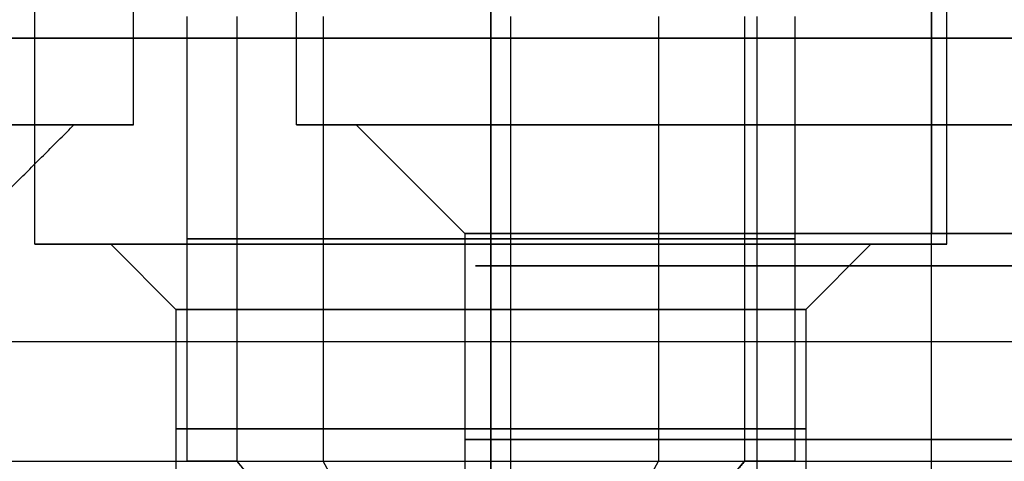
# Model space of a CAD drawing. Header units: millimetres. Extents: x -105 to 152, y -114 to 65.
# Tile 170 of 256: x 120.98 to 125.51, y -92.95 to -90.92. Entities that reach past the tile are written whole.
import ezdxf

# ---------------------------------------------------------------- set-up
doc = ezdxf.new("R2010")
doc.units = ezdxf.units.MM
doc.layers.add('Layer 01', color=7, linetype='Continuous', true_color=0x000000)

msp = doc.modelspace()

# ---------------------------------------------------------------- linework, layer by layer
at = {"layer": 'Layer 01'}
for p, q in [((121.046, -91.95, 12.94), (121.046, -87.1, 12.94)), ((121.046, -91.95, 24.06), (121.046, -87.1, 24.06)), ((121.501, -91.4, 18.5), (121.501, -87.1, 18.5)), ((122.251, -91.4, 18.5), (122.251, -87.1, 18.5)), ((125.246, -91.95, 24.06), (125.246, -87.1, 24.06)), ((125.246, -91.95, 12.94), (125.246, -87.1, 12.94)), ((121.746, -90.9, 12.94), (121.746, -92.95, 12.94)), ((122.374, -90.9, 22.8921), (122.374, -92.95, 22.8921)), ((123.918, -90.9, 25.2279), (123.918, -92.95, 25.2279)), ((124.3716, -90.9, 20.4398), (124.3716, -93.2, 20.4398)), ((124.546, -90.9, 12.94), (124.546, -92.95, 12.94)), ((121.501, -91.4, 18.5), (121.226, -91.4, 18.5)), ((122.526, -91.4, 18.5), (122.251, -91.4, 18.5)), ((123.026, -91.9, 18.5), (122.526, -91.4, 18.5)), ((125.176, -91.4, 21.425), (125.176, -91.4, 21.15)), ((125.176, -91.4, 15.85), (125.176, -91.4, 15.575)), ((125.176, -93.8, 20.65), (125.176, -91.9, 20.65)), ((125.176, -93.8, 16.35), (125.176, -91.9, 16.35)), ((121.396, -91.95, 12.94), (121.046, -91.95, 12.94)), ((121.396, -91.95, 24.06), (121.046, -91.95, 24.06)), ((121.696, -92.25, 12.94), (121.396, -91.95, 12.94)), ((121.696, -92.25, 24.06), (121.396, -91.95, 24.06)), ((123.146, -91.95, 15.04), (123.146, -91.95, 14.69)), ((123.146, -91.95, 11.19), (123.146, -91.95, 10.84)), ((123.146, -91.95, 26.16), (123.146, -91.95, 25.81)), ((123.146, -91.95, 22.31), (123.146, -91.95, 21.96)), ((124.596, -92.25, 24.06), (124.896, -91.95, 24.06)), ((124.596, -92.25, 12.94), (124.896, -91.95, 12.94)), ((125.246, -91.95, 12.94), (124.896, -91.95, 12.94)), ((125.246, -91.95, 24.06), (124.896, -91.95, 24.06)), ((121.696, -92.25, 12.94), (121.696, -93.35, 12.94)), ((121.696, -92.25, 24.06), (121.696, -93.35, 24.06)), ((124.596, -92.25, 24.06), (124.596, -93.35, 24.06)), ((124.596, -92.25, 12.94), (124.596, -93.35, 12.94)), ((103.626, -92.95, 37.45), (133.526, -92.95, 37.45)), ((122.2284, -93.25, 24.6666), (121.9781, -92.95, 24.832)), ((122.5395, -93.25, 23.1424), (122.374, -92.95, 22.8921)), ((123.7526, -93.25, 24.9776), (123.918, -92.95, 25.2279)), ((124.0637, -93.25, 23.4534), (124.314, -92.95, 23.288))]:
    msp.add_line(p, q, dxfattribs=at)
at = {"layer": 'Layer 01', "extrusion": (-4.95152e-16, 1, -3.25439e-15)}
msp.add_arc((-118.576, 18.5, -91), 14.35, 0, 180, dxfattribs=at)
at = {"layer": 'Layer 01', "extrusion": (-1.48546e-15, 1, -3.25439e-15)}
msp.add_arc((-118.576, 18.5, -91), 14.35, 180, 0, dxfattribs=at)
at = {"layer": 'Layer 01', "extrusion": (8.27116e-15, 1, 9.90303e-16)}
msp.add_arc((-118.576, 18.5, -91), 14.35, 90, 270, dxfattribs=at)
at = {"layer": 'Layer 01', "extrusion": (6.83245e-30, -1, 3.39759e-15)}
msp.add_arc((118.576, 18.5, 91.4), 2.65, 360, 180, dxfattribs=at)
at = {"layer": 'Layer 01', "extrusion": (4.55497e-30, -1, 3.39759e-15)}
msp.add_arc((118.576, 18.5, 91.4), 2.65, 180, 360, dxfattribs=at)
at = {"layer": 'Layer 01', "extrusion": (-1.07998e-16, 1, -7.28762e-15)}
for centre in [(-118.576, 18.5, -91.4), (-125.176, 18.5, -91.4)]:
    msp.add_arc(centre, 2.925, 90, 270, dxfattribs=at)
at = {"layer": 'Layer 01', "extrusion": (-1.07998e-16, 1, -4.85841e-15)}
msp.add_arc((-125.176, 18.5, -91.4), 2.925, 270, 90, dxfattribs=at)
at = {"layer": 'Layer 01', "extrusion": (1.07998e-16, -1, 8.04388e-15)}
msp.add_arc((125.176, 18.5, 91.4), 2.65, 90, 270, dxfattribs=at)
at = {"layer": 'Layer 01', "extrusion": (1.07998e-16, -1, 5.36259e-15)}
msp.add_arc((125.176, 18.5, 91.4), 2.65, 270, 90, dxfattribs=at)
at = {"layer": 'Layer 01', "extrusion": (-2.20147e-29, 1, -6.6097e-15)}
msp.add_arc((-125.176, 18.5, -91.9), 2.15, 270, 0, dxfattribs=at)
at = {"layer": 'Layer 01', "extrusion": (-5.62763e-30, 1, -3.40568e-15)}
msp.add_arc((-125.176, 18.5, -91.9), 2.15, 0, 90, dxfattribs=at)
at = {"layer": 'Layer 01', "extrusion": (1.07998e-16, -1, 6.7177e-15)}
msp.add_arc((125.176, 18.5, 91.9), 2.15, 360, 90, dxfattribs=at)
at = {"layer": 'Layer 01', "extrusion": (3.20402e-15, -1, 3.40568e-15)}
msp.add_arc((125.176, 18.5, 91.9), 2.15, 270, 0, dxfattribs=at)
at = {"layer": 'Layer 01', "extrusion": (-1.07998e-16, 1, -6.76707e-15)}
for centre, start, end in [((-123.146, 12.94, -91.95), 270, 90), ((-123.146, 24.06, -91.95), 90, 270)]:
    msp.add_arc(centre, 2.1, start, end, dxfattribs=at)
at = {"layer": 'Layer 01', "extrusion": (-1.07998e-16, 1, -3.38354e-15)}
msp.add_arc((-123.146, 24.06, -91.95), 2.1, 270, 90, dxfattribs=at)
at = {"layer": 'Layer 01', "extrusion": (1.07998e-16, -1, 0)}
for centre, radius, start, end in [((123.146, 12.94, 91.95), 1.75, 90, 270), ((123.146, 24.06, 91.95), 1.75, 90, 270), ((123.146, 24.06, 91.95), 1.75, 270, 90), ((123.146, 12.94, 91.95), 1.75, 270, 90), ((123.146, 24.06, 92.25), 1.45, 90, 270), ((123.146, 12.94, 92.25), 1.45, 270, 90)]:
    msp.add_arc(centre, radius, start, end, dxfattribs=at)
at = {"layer": 'Layer 01', "extrusion": (0, -1, 0)}
for centre, radius, start, end in [((123.146, 24.06, 91.925), 1.4, 146.535, 326.535), ((123.146, 12.94, 91.925), 1.4, 90, 270), ((123.146, 24.06, 91.925), 1.4, 326.535, 146.535), ((123.146, 12.94, 91.925), 1.4, 270, 90), ((125.176, 18.5, 92.05), 2.1, 22.5227, 202.5227), ((125.176, 18.5, 92.05), 2.1, 202.5227, 22.5227), ((118.576, 18.5, 92.4), 12.05, 0, 180), ((123.146, 12.94, 92.8), 1.45, 90, 270), ((123.146, 24.06, 92.8), 1.45, 90, 270), ((123.146, 24.06, 92.8), 1.45, 270, 90), ((123.146, 12.94, 92.8), 1.45, 270, 90)]:
    msp.add_arc(centre, radius, start, end, dxfattribs=at)
at = {"layer": 'Layer 01', "extrusion": (-1.07998e-16, 1, -1.01506e-14)}
msp.add_arc((-123.146, 12.94, -91.95), 2.1, 90, 270, dxfattribs=at)
at = {"layer": 'Layer 01', "extrusion": (-1.07998e-16, 1, 0)}
for centre, start, end in [((-123.146, 12.94, -92.25), 270, 90), ((-123.146, 24.06, -92.25), 90, 270)]:
    msp.add_arc(centre, 1.45, start, end, dxfattribs=at)
at = {"layer": 'Layer 01', "extrusion": (0, 1, 0)}
for start, end in [(0, 180), (180, 0)]:
    msp.add_arc((-125.176, 18.5, -92.85), 2.15, start, end, dxfattribs=at)
at = {"layer": 'Layer 01', "extrusion": (1.56082e-15, -1, 2.36127e-15)}
msp.add_arc((123.146, 24.06, 92.95), 1.4, 146.535, 326.535, dxfattribs=at)
at = {"layer": 'Layer 01', "extrusion": (-1.56082e-15, 1, -2.36127e-15)}
msp.add_arc((-123.146, 24.06, -92.95), 1.4, 33.465, 213.465, dxfattribs=at)
at = {"layer": 'Layer 01'}
for points in [[(123.146, -87.1, 10.84), (123.146, -89.525, 10.84), (123.146, -91.95, 10.84)], [(123.146, -91.95, 15.04), (123.146, -89.525, 15.04), (123.146, -87.1, 15.04)], [(123.146, -87.1, 21.96), (123.146, -89.525, 21.96), (123.146, -91.95, 21.96)], [(123.146, -91.95, 26.16), (123.146, -89.525, 26.16), (123.146, -87.1, 26.16)], [(125.176, -87.1, 15.575), (125.176, -89.25, 15.575), (125.176, -91.4, 15.575)], [(125.176, -91.4, 21.425), (125.176, -89.25, 21.425), (125.176, -87.1, 21.425)], [(121.9781, -92.95, 24.832), (121.9781, -91.925, 24.832), (121.9781, -90.9, 24.832)], [(123.146, -90.9, 14.34), (123.146, -91.925, 14.34), (123.146, -92.95, 14.34)], [(123.146, -92.95, 11.54), (123.146, -91.925, 11.54), (123.146, -90.9, 11.54)], [(123.2362, -90.9, 17.6956), (123.2362, -92.05, 17.6956), (123.2362, -93.2, 17.6956)], [(124.314, -90.9, 23.288), (124.314, -91.925, 23.288), (124.314, -92.95, 23.288)], [(103.576, -91, -0.5), (118.576, -91, -0.5), (133.576, -91, -0.5)], [(133.576, -91, 37.5), (118.576, -91, 37.5), (103.576, -91, 37.5)], [(133.526, -91, -0.45), (118.576, -91, -0.45), (103.626, -91, -0.45)], [(103.626, -91, 37.45), (118.576, -91, 37.45), (133.526, -91, 37.45)], [(120.726, -91.9, 18.5), (120.976, -91.65, 18.5), (121.226, -91.4, 18.5)], [(125.176, -91.4, 15.85), (125.176, -91.65, 16.1), (125.176, -91.9, 16.35)], [(125.176, -91.9, 20.65), (125.176, -91.65, 20.9), (125.176, -91.4, 21.15)], [(123.026, -91.9, 18.5), (123.026, -92.85, 18.5), (123.026, -93.8, 18.5)], [(123.146, -91.95, 11.19), (123.146, -92.1, 11.34), (123.146, -92.25, 11.49)], [(123.146, -92.25, 14.39), (123.146, -92.1, 14.54), (123.146, -91.95, 14.69)], [(123.146, -91.95, 22.31), (123.146, -92.1, 22.46), (123.146, -92.25, 22.61)], [(123.146, -92.25, 25.51), (123.146, -92.1, 25.66), (123.146, -91.95, 25.81)], [(123.146, -93.35, 14.39), (123.146, -92.8, 14.39), (123.146, -92.25, 14.39)], [(123.146, -92.25, 11.49), (123.146, -92.8, 11.49), (123.146, -93.35, 11.49)], [(123.146, -93.35, 25.51), (123.146, -92.8, 25.51), (123.146, -92.25, 25.51)], [(123.146, -92.25, 22.61), (123.146, -92.8, 22.61), (123.146, -93.35, 22.61)], [(122.2284, -93.25, 24.6666), (122.1033, -93.1, 24.7493), (121.9781, -92.95, 24.832)], [(124.314, -92.95, 23.288), (124.1888, -93.1, 23.3707), (124.0637, -93.25, 23.4534)]]:
    msp.add_open_spline(points, degree=2, dxfattribs=at)

doc.saveas('drawing.dxf')
